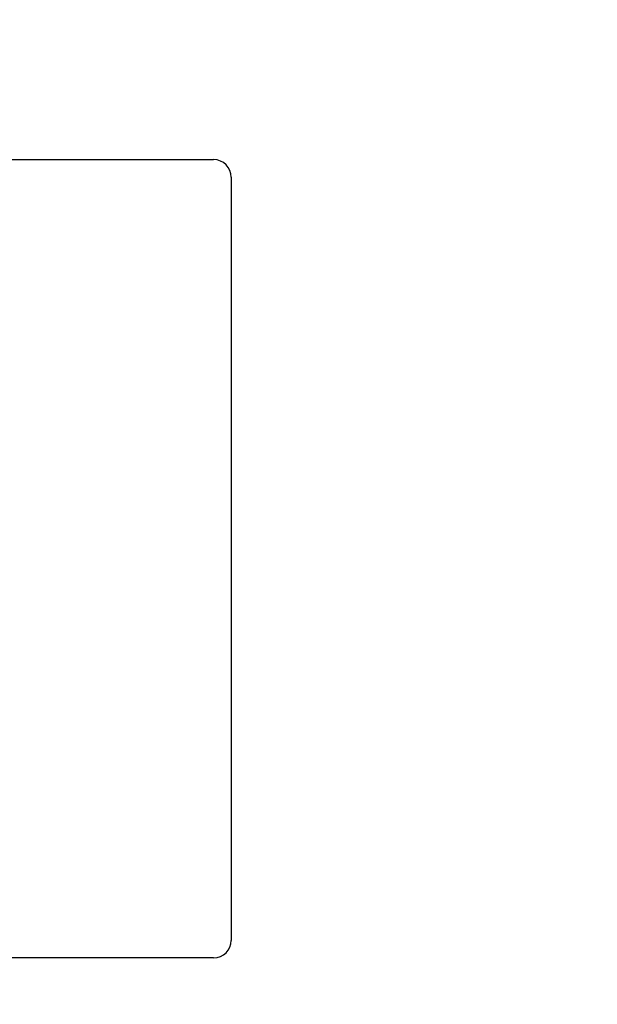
# Model space of a CAD drawing. Header units: millimetres. Extents: x 519 to 938, y 319 to 504.
# Tile 29 of 56: x 691.26 to 696.18, y 419.31 to 427.69. Entities that reach past the tile are written whole.
import ezdxf

# ---------------------------------------------------------------- set-up
doc = ezdxf.new("R2010")
doc.units = ezdxf.units.MM
doc.header["$LTSCALE"] = 30.734
doc.header["$PDMODE"] = 3
doc.header["$PDSIZE"] = 0.3125
doc.layers.get('0').update_dxf_attribs({"linetype": 'CONTINUOUS'})
doc.layers.get('Defpoints').update_dxf_attribs({"linetype": 'CONTINUOUS'})
doc.layers.add('dim', color=6, linetype='CONTINUOUS', lineweight=9)
doc.styles.add('Verdana', font='verdana.ttf', dxfattribs={"height": 3})
doc.dimstyles.new('aaaaaaaa 3.0', dxfattribs={"dimtxt": 2.5, "dimasz": 3, "dimexe": 2, "dimexo": 1, "dimtad": 1, "dimdec": 1, "dimzin": 9, "dimdsep": 46, "dimtxsty": 'Verdana', "dimcen": 0, "dimazin": 0, "dimtfac": 1, "dimtofl": 0, "dimtmove": 0, "dimatfit": 3, "dimfxl": 1, "dimlwd": 25, "dimlwe": 25, "dimarcsym": 0})

# ---------------------------------------------------------------- blocks, each defined once
blk = doc.blocks.new('*D23')
at = {"layer": 'Defpoints', "color": 0}
for p in [(687.8139, 466.0787), (710.391, 466.0787), (687.8139, 377.6021)]:
    blk.add_point(p, dxfattribs=at)
at = {"layer": 'dim', "color": 0, "lineweight": 25}
for p, q in [((688.8139, 466.0787), (712.391, 466.0787)), ((710.391, 380.6021), (710.391, 463.0787)), ((688.8139, 377.6021), (712.391, 377.6021))]:
    blk.add_line(p, q, dxfattribs=at)
at = {"layer": 'dim', "color": 0}
for points in [[(710.891, 463.0787), (709.891, 463.0787), (710.391, 466.0787)], [(709.891, 380.6021), (710.891, 380.6021), (710.391, 377.6021)]]:
    blk.add_solid(points, dxfattribs=at)
at = {"layer": 'dim', "color": 0, "insert": (708.1975, 421.8404), "char_height": 3, "attachment_point": 5, "rotation": 90, "style": 'Verdana'}
blk.add_mtext('88.5', dxfattribs=at)

msp = doc.modelspace()

# ---------------------------------------------------------------- linework, layer by layer
at = {"linetype": 'Continuous'}
for p, q in [((686.4155, 426.5006), (692.9155, 426.5006)), ((693.0655, 426.3506), (693.0655, 419.8506)), ((692.9155, 419.7006), (686.4155, 419.7006))]:
    msp.add_line(p, q, dxfattribs=at)
for centre, start, end in [((692.9155, 426.3506), 360, 90), ((692.9155, 419.8506), 270, 360)]:
    msp.add_arc(centre, 0.15, start, end, dxfattribs=at)

# ---------------------------------------------------------------- dimensions: what is measured, and where the dimension line sits
at = {"layer": 'dim'}
dim = msp.add_linear_dim(base=(710.391, 466.0787), p1=(687.8139, 377.6021), p2=(687.8139, 466.0787), angle=90, dimstyle='aaaaaaaa 3.0', dxfattribs=at)
dim.commit()
dim.dimension.update_dxf_attribs({"geometry": '*D23', "text_midpoint": (708.1975, 421.8404)})

doc.saveas('drawing.dxf')
